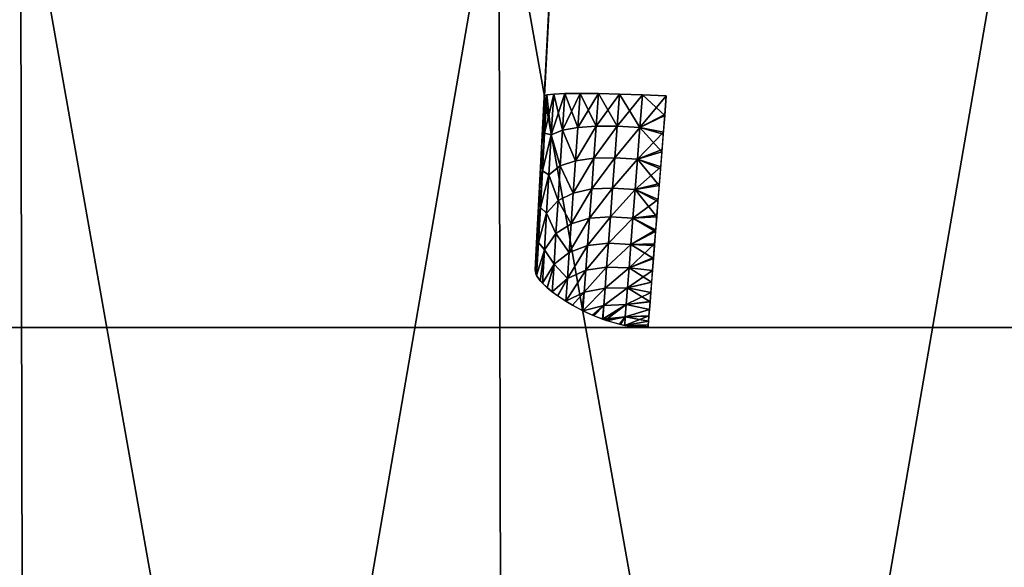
# Model space of a CAD drawing. Header units: millimetres. Extents: x -112 to 112, y -55 to 40.
# Tile 28 of 171: x -29.1 to -25.07, y -32.98 to -30.74. Entities that reach past the tile are written whole.
import ezdxf

# ---------------------------------------------------------------- set-up
doc = ezdxf.new("R2010")
doc.units = ezdxf.units.MM
doc.header["$LTSCALE"] = 52.148148
for name, color, linetype in [('122', 7, 'CONTINUOUS'), ('123', 7, 'CONTINUOUS'), ('127', 7, 'CONTINUOUS'), ('128', 7, 'CONTINUOUS'), ('151', 7, 'CONTINUOUS'), ('152', 7, 'CONTINUOUS'), ('153', 7, 'CONTINUOUS'), ('154', 7, 'CONTINUOUS')]:
    doc.layers.add(name, color=color, linetype=linetype)

msp = doc.modelspace()

# ---------------------------------------------------------------- linework, layer by layer
at = {"layer": '122', "color": 7, "linetype": 'Continuous', "true_color": 0xfdfffa}
for points in [[(-27.0345, -32, -107.6575), (-31.089, -32, -106.5574), (-27.0919, -32, -2.7376), (-27.0345, -32, -107.6575)], [(-27.0919, -32, -2.7376), (-31.089, -32, -106.5574), (-27.1591, -32, -2.5856), (-27.0919, -32, -2.7376)], [(-27.1591, -32, -2.5856), (-31.089, -32, -106.5574), (-27.2038, -32, -2.4416), (-27.1591, -32, -2.5856)], [(-27.2038, -32, -2.4416), (-31.089, -32, -106.5574), (-27.2291, -32, -2.3042), (-27.2038, -32, -2.4416)], [(-27.2291, -32, -2.3042), (-31.089, -32, -106.5574), (-27.2372, -32, -2.1734), (-27.2291, -32, -2.3042)], [(-27.2372, -32, -2.1734), (-31.089, -32, -106.5574), (-27.2372, -32, 2.1734), (-27.2372, -32, -2.1734)], [(-31.089, -32, 106.5574), (-27.0345, -32, 107.6575), (-31.089, -32, -106.5574), (-31.089, -32, 106.5574)], [(-31.089, -32, -106.5574), (-27.0345, -32, 107.6575), (-27.2372, -32, 2.1734), (-31.089, -32, -106.5574)], [(-27.2372, -32, 2.1734), (-27.0345, -32, 107.6575), (-27.226, -32, 2.3277), (-27.2372, -32, 2.1734)], [(-27.226, -32, 2.3277), (-27.0345, -32, 107.6575), (-27.1917, -32, 2.487), (-27.226, -32, 2.3277)], [(-27.1917, -32, 2.487), (-27.0345, -32, 107.6575), (-27.1315, -32, 2.6538), (-27.1917, -32, 2.487)], [(-27.1315, -32, 2.6538), (-27.0345, -32, 107.6575), (-27.0408, -32, 2.8305), (-27.1315, -32, 2.6538)], [(-26.9968, -32, -2.9011), (-27.0345, -32, -107.6575), (-27.0919, -32, -2.7376), (-26.9968, -32, -2.9011)], [(-27.0408, -32, 2.8305), (-27.0345, -32, 107.6575), (-26.9105, -32, 3.0232), (-27.0408, -32, 2.8305)], [(-25.0924, -32, -2.8305), (-27.0345, -32, -107.6575), (-25.2227, -32, -3.0231), (-25.0924, -32, -2.8305)], [(-25.0017, -32, -2.6538), (-27.0345, -32, -107.6575), (-25.0924, -32, -2.8305), (-25.0017, -32, -2.6538)], [(-24.9415, -32, -2.487), (-27.0345, -32, -107.6575), (-25.0017, -32, -2.6538), (-24.9415, -32, -2.487)], [(-24.9071, -32, -2.3277), (-27.0345, -32, -107.6575), (-24.9415, -32, -2.487), (-24.9071, -32, -2.3277)], [(-24.8959, -32, -2.1734), (-27.0345, -32, -107.6575), (-24.9071, -32, -2.3277), (-24.8959, -32, -2.1734)], [(-22.9412, -32, -108.6034), (-27.0345, -32, -107.6575), (-24.8959, -32, -2.1734), (-22.9412, -32, -108.6034)], [(-26.8629, -32, -3.0838), (-27.0345, -32, -107.6575), (-26.9968, -32, -2.9011), (-26.8629, -32, -3.0838)], [(-26.6951, -32, -3.2751), (-27.0345, -32, -107.6575), (-26.8629, -32, -3.0838), (-26.6951, -32, -3.2751)], [(-26.5255, -32, -3.449), (-27.0345, -32, -107.6575), (-26.6951, -32, -3.2751), (-26.5255, -32, -3.449)], [(-25.6076, -32, -3.449), (-27.0345, -32, -107.6575), (-26.5255, -32, -3.449), (-25.6076, -32, -3.449)], [(-25.4061, -32, -3.2407), (-27.0345, -32, -107.6575), (-25.6076, -32, -3.449), (-25.4061, -32, -3.2407)], [(-25.2227, -32, -3.0231), (-27.0345, -32, -107.6575), (-25.4061, -32, -3.2407), (-25.2227, -32, -3.0231)], [(-27.0345, -32, 107.6575), (-22.9412, -32, 108.6034), (-26.9105, -32, 3.0232), (-27.0345, -32, 107.6575)], [(-26.9105, -32, 3.0232), (-22.9412, -32, 108.6034), (-26.727, -32, 3.2408), (-26.9105, -32, 3.0232)], [(-26.727, -32, 3.2408), (-22.9412, -32, 108.6034), (-26.5255, -32, 3.449), (-26.727, -32, 3.2408)], [(-26.5255, -32, 3.449), (-22.9412, -32, 108.6034), (-25.6076, -32, 3.449), (-26.5255, -32, 3.449)], [(-25.6076, -32, 3.449), (-22.9412, -32, 108.6034), (-25.438, -32, 3.2751), (-25.6076, -32, 3.449)], [(-25.438, -32, 3.2751), (-22.9412, -32, 108.6034), (-25.2702, -32, 3.0838), (-25.438, -32, 3.2751)], [(-25.2702, -32, 3.0838), (-22.9412, -32, 108.6034), (-25.1364, -32, 2.9011), (-25.2702, -32, 3.0838)], [(-25.1364, -32, 2.9011), (-22.9412, -32, 108.6034), (-25.0412, -32, 2.7376), (-25.1364, -32, 2.9011)]]:
    msp.add_3dface(points, dxfattribs=at)
at = {"layer": '123', "color": 7, "linetype": 'Continuous', "true_color": 0xfdfffa}
for points in [[(-26.8416, -28.9774, -0.5227), (-26.9876, -31.7631, 2.1734), (-26.8414, -28.9738, -0.4186), (-26.8416, -28.9774, -0.5227)], [(-26.8414, -28.9738, -0.4186), (-26.9876, -31.7631, 2.1734), (-26.8414, -28.9738, 0.4186), (-26.8414, -28.9738, -0.4186)], [(-26.8414, -28.9738, 0.4186), (-26.9876, -31.7631, 2.1734), (-26.8422, -28.9881, 0.6251), (-26.8414, -28.9738, 0.4186)], [(-26.8422, -28.9882, -0.6261), (-26.9876, -31.7631, 2.1734), (-26.8416, -28.9774, -0.5227), (-26.8422, -28.9882, -0.6261)], [(-26.8422, -28.9881, 0.6251), (-26.9876, -31.7631, 2.1734), (-26.9789, -31.598, 2.085), (-26.8422, -28.9881, 0.6251)], [(-26.8444, -29.0309, -0.8285), (-26.9876, -31.7631, 2.1734), (-26.8422, -28.9882, -0.6261), (-26.8444, -29.0309, -0.8285)], [(-26.8444, -29.0306, 0.8273), (-26.8422, -28.9881, 0.6251), (-26.9789, -31.598, 2.085), (-26.8444, -29.0306, 0.8273)], [(-26.8481, -29.1009, -1.0229), (-26.9876, -31.7631, 2.1734), (-26.8444, -29.0309, -0.8285), (-26.8481, -29.1009, -1.0229)], [(-26.848, -29.1004, 1.0218), (-26.8444, -29.0306, 0.8273), (-26.9789, -31.598, 2.085), (-26.848, -29.1004, 1.0218)], [(-26.8531, -29.197, -1.2059), (-26.9876, -31.7631, 2.1734), (-26.8481, -29.1009, -1.0229), (-26.8531, -29.197, -1.2059)], [(-26.9698, -31.4232, 2.0179), (-26.848, -29.1004, 1.0218), (-26.9789, -31.598, 2.085), (-26.9698, -31.4232, 2.0179)], [(-26.8531, -29.1964, 1.2048), (-26.848, -29.1004, 1.0218), (-26.9698, -31.4232, 2.0179), (-26.8531, -29.1964, 1.2048)], [(-26.8594, -29.3174, -1.374), (-26.9876, -31.7631, 2.1734), (-26.8531, -29.197, -1.2059), (-26.8594, -29.3174, -1.374)], [(-26.8594, -29.3166, 1.373), (-26.8531, -29.1964, 1.2048), (-26.9698, -31.4232, 2.0179), (-26.8594, -29.3166, 1.373)], [(-26.8669, -29.4597, -1.5239), (-26.9876, -31.7631, 2.1734), (-26.8594, -29.3174, -1.374), (-26.8669, -29.4597, -1.5239)], [(-26.8668, -29.4588, 1.5231), (-26.8594, -29.3166, 1.373), (-26.9698, -31.4232, 2.0179), (-26.8668, -29.4588, 1.5231)], [(-26.8753, -29.6213, -1.6528), (-26.9876, -31.7631, 2.1734), (-26.8669, -29.4597, -1.5239), (-26.8753, -29.6213, -1.6528)], [(-26.9602, -31.2412, 1.973), (-26.8668, -29.4588, 1.5231), (-26.9698, -31.4232, 2.0179), (-26.9602, -31.2412, 1.973)], [(-26.8753, -29.6203, 1.6521), (-26.8668, -29.4588, 1.5231), (-26.9602, -31.2412, 1.973), (-26.8753, -29.6203, 1.6521)], [(-26.8847, -29.7992, -1.7584), (-26.9876, -31.7631, 2.1734), (-26.8753, -29.6213, -1.6528), (-26.8847, -29.7992, -1.7584)], [(-26.8846, -29.7981, 1.7578), (-26.8753, -29.6203, 1.6521), (-26.9602, -31.2412, 1.973), (-26.8846, -29.7981, 1.7578)], [(-26.8947, -29.9898, -1.8384), (-26.9876, -31.7631, 2.1734), (-26.8847, -29.7992, -1.7584), (-26.8947, -29.9898, -1.8384)], [(-26.9503, -31.0523, 1.951), (-26.8846, -29.7981, 1.7578), (-26.9602, -31.2412, 1.973), (-26.9503, -31.0523, 1.951)], [(-26.8946, -29.9887, 1.838), (-26.8846, -29.7981, 1.7578), (-26.9503, -31.0523, 1.951), (-26.8946, -29.9887, 1.838)], [(-26.9051, -30.1897, -1.8915), (-26.9876, -31.7631, 2.1734), (-26.8947, -29.9898, -1.8384), (-26.9051, -30.1897, -1.8915)], [(-26.9051, -30.1888, 1.8913), (-26.8946, -29.9887, 1.838), (-26.9503, -31.0523, 1.951), (-26.9051, -30.1888, 1.8913)], [(-26.9159, -30.3953, -1.9166), (-26.9876, -31.7631, 2.1734), (-26.9051, -30.1897, -1.8915), (-26.9159, -30.3953, -1.9166)], [(-26.9105, -30.2915, 1.9075), (-26.9051, -30.1888, 1.8913), (-26.9503, -31.0523, 1.951), (-26.9105, -30.2915, 1.9075)], [(-26.9159, -30.3953, 1.9166), (-26.9105, -30.2915, 1.9075), (-26.9503, -31.0523, 1.951), (-26.9159, -30.3953, 1.9166)], [(-26.9503, -31.0523, -1.951), (-26.9876, -31.7631, 2.1734), (-26.9159, -30.3953, -1.9166), (-26.9503, -31.0523, -1.951)], [(-26.9606, -31.2488, -1.9744), (-26.9876, -31.7631, 2.1734), (-26.9503, -31.0523, -1.951), (-26.9606, -31.2488, -1.9744)], [(-26.9701, -31.43, -2.02), (-26.9876, -31.7631, 2.1734), (-26.9606, -31.2488, -1.9744), (-26.9701, -31.43, -2.02)], [(-26.9791, -31.6013, -2.0865), (-26.9876, -31.7631, 2.1734), (-26.9701, -31.43, -2.02), (-26.9791, -31.6013, -2.0865)], [(-26.9876, -31.7631, -2.1734), (-26.9876, -31.7631, 2.1734), (-26.9791, -31.6013, -2.0865), (-26.9876, -31.7631, -2.1734)]]:
    msp.add_3dface(points, dxfattribs=at)
at = {"layer": '127', "color": 7, "linetype": 'Continuous', "true_color": 0xfdfffa}
for points in [[(-26.9494, -31.2041, 2.0618), (-26.9121, -31.0444, 2.1413), (-26.9406, -31.0478, 2.0477), (-26.9494, -31.2041, 2.0618)], [(-26.9221, -31.211, 2.1577), (-26.9121, -31.0444, 2.1413), (-26.9494, -31.2041, 2.0618), (-26.9221, -31.211, 2.1577)], [(-26.9221, -31.211, 2.1577), (-26.8659, -31.0423, 2.2277), (-26.9121, -31.0444, 2.1413), (-26.9221, -31.211, 2.1577)], [(-26.8755, -31.1916, 2.2421), (-26.8659, -31.0423, 2.2277), (-26.9221, -31.211, 2.1577), (-26.8755, -31.1916, 2.2421)], [(-26.8755, -31.1916, 2.2421), (-26.8038, -31.0415, 2.3034), (-26.8659, -31.0423, 2.2277), (-26.8755, -31.1916, 2.2421)], [(-26.8133, -31.1806, 2.317), (-26.8038, -31.0415, 2.3034), (-26.8755, -31.1916, 2.2421), (-26.8133, -31.1806, 2.317)], [(-26.8133, -31.1806, 2.317), (-26.7282, -31.0423, 2.3656), (-26.8038, -31.0415, 2.3034), (-26.8133, -31.1806, 2.317)], [(-26.7378, -31.1755, 2.3791), (-26.7282, -31.0423, 2.3656), (-26.8133, -31.1806, 2.317), (-26.7378, -31.1755, 2.3791)], [(-26.7378, -31.1755, 2.3791), (-26.6419, -31.0443, 2.4119), (-26.7282, -31.0423, 2.3656), (-26.7378, -31.1755, 2.3791)], [(-26.6518, -31.176, 2.426), (-26.6419, -31.0443, 2.4119), (-26.7378, -31.1755, 2.3791), (-26.6518, -31.176, 2.426)], [(-26.6518, -31.176, 2.426), (-26.5483, -31.0478, 2.4405), (-26.6419, -31.0443, 2.4119), (-26.6518, -31.176, 2.426)], [(-26.9602, -31.2412, 1.973), (-26.9494, -31.2041, 2.0618), (-26.9406, -31.0478, 2.0477), (-26.9602, -31.2412, 1.973)], [(-26.9503, -31.0523, 1.951), (-26.9602, -31.2412, 1.973), (-26.9406, -31.0478, 2.0477), (-26.9503, -31.0523, 1.951)], [(-26.5586, -31.1807, 2.4557), (-26.5483, -31.0478, 2.4405), (-26.6518, -31.176, 2.426), (-26.5586, -31.1807, 2.4557)], [(-26.5483, -31.0478, 2.4405), (-26.5586, -31.1807, 2.4557), (-26.451, -31.0523, 2.4503), (-26.5483, -31.0478, 2.4405)], [(-26.451, -31.0523, 2.4503), (-26.5586, -31.1807, 2.4557), (-26.4569, -31.1278, 2.4572), (-26.451, -31.0523, 2.4503)], [(-26.4569, -31.1278, 2.4572), (-26.5586, -31.1807, 2.4557), (-26.4626, -31.2002, 2.4692), (-26.4569, -31.1278, 2.4572)], [(-26.9602, -31.2412, 1.973), (-26.958, -31.3581, 2.0934), (-26.9494, -31.2041, 2.0618), (-26.9602, -31.2412, 1.973)], [(-26.958, -31.3581, 2.0934), (-26.9221, -31.211, 2.1577), (-26.9494, -31.2041, 2.0618), (-26.958, -31.3581, 2.0934)], [(-26.8849, -31.3384, 2.2747), (-26.8755, -31.1916, 2.2421), (-26.9221, -31.211, 2.1577), (-26.8849, -31.3384, 2.2747)], [(-26.8849, -31.3384, 2.2747), (-26.8227, -31.3172, 2.3474), (-26.8755, -31.1916, 2.2421), (-26.8849, -31.3384, 2.2747)], [(-26.8227, -31.3172, 2.3474), (-26.8133, -31.1806, 2.317), (-26.8755, -31.1916, 2.2421), (-26.8227, -31.3172, 2.3474)], [(-26.8227, -31.3172, 2.3474), (-26.7378, -31.1755, 2.3791), (-26.8133, -31.1806, 2.317), (-26.8227, -31.3172, 2.3474)], [(-26.7473, -31.3063, 2.409), (-26.7378, -31.1755, 2.3791), (-26.8227, -31.3172, 2.3474), (-26.7473, -31.3063, 2.409)], [(-26.7473, -31.3063, 2.409), (-26.6518, -31.176, 2.426), (-26.7378, -31.1755, 2.3791), (-26.7473, -31.3063, 2.409)], [(-26.6616, -31.3049, 2.4567), (-26.6518, -31.176, 2.426), (-26.7473, -31.3063, 2.409), (-26.6616, -31.3049, 2.4567)], [(-26.6616, -31.3049, 2.4567), (-26.5586, -31.1807, 2.4557), (-26.6518, -31.176, 2.426), (-26.6616, -31.3049, 2.4567)], [(-26.5687, -31.3106, 2.4883), (-26.5586, -31.1807, 2.4557), (-26.6616, -31.3049, 2.4567), (-26.5687, -31.3106, 2.4883)], [(-26.5586, -31.1807, 2.4557), (-26.5687, -31.3106, 2.4883), (-26.4626, -31.2002, 2.4692), (-26.5586, -31.1807, 2.4557)], [(-26.4626, -31.2002, 2.4692), (-26.5687, -31.3106, 2.4883), (-26.4683, -31.2718, 2.4866), (-26.4626, -31.2002, 2.4692)], [(-26.9602, -31.2412, 1.973), (-26.9698, -31.4232, 2.0179), (-26.958, -31.3581, 2.0934), (-26.9602, -31.2412, 1.973)], [(-26.9319, -31.3745, 2.1953), (-26.9221, -31.211, 2.1577), (-26.958, -31.3581, 2.0934), (-26.9319, -31.3745, 2.1953)], [(-26.9319, -31.3745, 2.1953), (-26.8849, -31.3384, 2.2747), (-26.9221, -31.211, 2.1577), (-26.9319, -31.3745, 2.1953)], [(-26.4683, -31.2718, 2.4866), (-26.5687, -31.3106, 2.4883), (-26.4738, -31.3419, 2.5092), (-26.4683, -31.2718, 2.4866)], [(-26.8317, -31.4494, 2.3944), (-26.8227, -31.3172, 2.3474), (-26.8849, -31.3384, 2.2747), (-26.8317, -31.4494, 2.3944)], [(-26.8317, -31.4494, 2.3944), (-26.7473, -31.3063, 2.409), (-26.8227, -31.3172, 2.3474), (-26.8317, -31.4494, 2.3944)], [(-26.7564, -31.4326, 2.4549), (-26.7473, -31.3063, 2.409), (-26.8317, -31.4494, 2.3944), (-26.7564, -31.4326, 2.4549)], [(-26.7564, -31.4326, 2.4549), (-26.6616, -31.3049, 2.4567), (-26.7473, -31.3063, 2.409), (-26.7564, -31.4326, 2.4549)], [(-26.6709, -31.429, 2.5038), (-26.6616, -31.3049, 2.4567), (-26.7564, -31.4326, 2.4549), (-26.6709, -31.429, 2.5038)], [(-26.6709, -31.429, 2.5038), (-26.5687, -31.3106, 2.4883), (-26.6616, -31.3049, 2.4567), (-26.6709, -31.429, 2.5038)], [(-26.5784, -31.4351, 2.538), (-26.5687, -31.3106, 2.4883), (-26.6709, -31.429, 2.5038), (-26.5784, -31.4351, 2.538)], [(-26.5687, -31.3106, 2.4883), (-26.5784, -31.4351, 2.538), (-26.4738, -31.3419, 2.5092), (-26.5687, -31.3106, 2.4883)], [(-26.9698, -31.4232, 2.0179), (-26.9663, -31.5079, 2.1421), (-26.958, -31.3581, 2.0934), (-26.9698, -31.4232, 2.0179)], [(-26.9663, -31.5079, 2.1421), (-26.9319, -31.3745, 2.1953), (-26.958, -31.3581, 2.0934), (-26.9663, -31.5079, 2.1421)], [(-26.894, -31.4803, 2.3253), (-26.8849, -31.3384, 2.2747), (-26.9319, -31.3745, 2.1953), (-26.894, -31.4803, 2.3253)], [(-26.894, -31.4803, 2.3253), (-26.8317, -31.4494, 2.3944), (-26.8849, -31.3384, 2.2747), (-26.894, -31.4803, 2.3253)], [(-26.4738, -31.3419, 2.5092), (-26.5784, -31.4351, 2.538), (-26.4791, -31.41, 2.5369), (-26.4738, -31.3419, 2.5092)], [(-26.9413, -31.5322, 2.2537), (-26.9319, -31.3745, 2.1953), (-26.9663, -31.5079, 2.1421), (-26.9413, -31.5322, 2.2537)], [(-26.9413, -31.5322, 2.2537), (-26.894, -31.4803, 2.3253), (-26.9319, -31.3745, 2.1953), (-26.9413, -31.5322, 2.2537)], [(-26.9698, -31.4232, 2.0179), (-26.9789, -31.598, 2.085), (-26.9663, -31.5079, 2.1421), (-26.9698, -31.4232, 2.0179)], [(-26.8402, -31.575, 2.4574), (-26.7564, -31.4326, 2.4549), (-26.8317, -31.4494, 2.3944), (-26.8402, -31.575, 2.4574)], [(-26.765, -31.5525, 2.5162), (-26.7564, -31.4326, 2.4549), (-26.8402, -31.575, 2.4574), (-26.765, -31.5525, 2.5162)], [(-26.765, -31.5525, 2.5162), (-26.6709, -31.429, 2.5038), (-26.7564, -31.4326, 2.4549), (-26.765, -31.5525, 2.5162)], [(-26.6797, -31.5462, 2.5663), (-26.6709, -31.429, 2.5038), (-26.765, -31.5525, 2.5162), (-26.6797, -31.5462, 2.5663)], [(-26.6797, -31.5462, 2.5663), (-26.5784, -31.4351, 2.538), (-26.6709, -31.429, 2.5038), (-26.6797, -31.5462, 2.5663)], [(-26.5875, -31.552, 2.6037), (-26.5784, -31.4351, 2.538), (-26.6797, -31.5462, 2.5663), (-26.5875, -31.552, 2.6037)], [(-26.5784, -31.4351, 2.538), (-26.5875, -31.552, 2.6037), (-26.4843, -31.4761, 2.5695), (-26.5784, -31.4351, 2.538)], [(-26.4791, -31.41, 2.5369), (-26.5784, -31.4351, 2.538), (-26.4843, -31.4761, 2.5695), (-26.4791, -31.41, 2.5369)], [(-26.9026, -31.6152, 2.3932), (-26.894, -31.4803, 2.3253), (-26.9413, -31.5322, 2.2537), (-26.9026, -31.6152, 2.3932)], [(-26.9026, -31.6152, 2.3932), (-26.8402, -31.575, 2.4574), (-26.894, -31.4803, 2.3253), (-26.9026, -31.6152, 2.3932)], [(-26.8402, -31.575, 2.4574), (-26.8317, -31.4494, 2.3944), (-26.894, -31.4803, 2.3253), (-26.8402, -31.575, 2.4574)], [(-26.4843, -31.4761, 2.5695), (-26.5875, -31.552, 2.6037), (-26.4893, -31.5395, 2.6069), (-26.4843, -31.4761, 2.5695)], [(-26.9789, -31.598, 2.085), (-26.9743, -31.6516, 2.2076), (-26.9663, -31.5079, 2.1421), (-26.9789, -31.598, 2.085)], [(-26.9743, -31.6516, 2.2076), (-26.9413, -31.5322, 2.2537), (-26.9663, -31.5079, 2.1421), (-26.9743, -31.6516, 2.2076)], [(-26.9502, -31.6814, 2.3321), (-26.9413, -31.5322, 2.2537), (-26.9743, -31.6516, 2.2076), (-26.9502, -31.6814, 2.3321)], [(-26.9502, -31.6814, 2.3321), (-26.9026, -31.6152, 2.3932), (-26.9413, -31.5322, 2.2537), (-26.9502, -31.6814, 2.3321)], [(-26.8482, -31.6923, 2.5354), (-26.765, -31.5525, 2.5162), (-26.8402, -31.575, 2.4574), (-26.8482, -31.6923, 2.5354)], [(-26.773, -31.664, 2.592), (-26.765, -31.5525, 2.5162), (-26.8482, -31.6923, 2.5354), (-26.773, -31.664, 2.592)], [(-26.773, -31.664, 2.592), (-26.6797, -31.5462, 2.5663), (-26.765, -31.5525, 2.5162), (-26.773, -31.664, 2.592)], [(-26.6879, -31.6546, 2.6434), (-26.6797, -31.5462, 2.5663), (-26.773, -31.664, 2.592), (-26.6879, -31.6546, 2.6434)], [(-26.6879, -31.6546, 2.6434), (-26.5875, -31.552, 2.6037), (-26.6797, -31.5462, 2.5663), (-26.6879, -31.6546, 2.6434)], [(-26.5958, -31.6593, 2.6844), (-26.5875, -31.552, 2.6037), (-26.6879, -31.6546, 2.6434), (-26.5958, -31.6593, 2.6844)], [(-26.5875, -31.552, 2.6037), (-26.5958, -31.6593, 2.6844), (-26.4941, -31.5998, 2.6488), (-26.5875, -31.552, 2.6037)], [(-26.4893, -31.5395, 2.6069), (-26.5875, -31.552, 2.6037), (-26.4941, -31.5998, 2.6488), (-26.4893, -31.5395, 2.6069)], [(-26.9789, -31.598, 2.085), (-26.9876, -31.7631, 2.1734), (-26.9743, -31.6516, 2.2076), (-26.9789, -31.598, 2.085)], [(-26.8482, -31.6923, 2.5354), (-26.8402, -31.575, 2.4574), (-26.9026, -31.6152, 2.3932), (-26.8482, -31.6923, 2.5354)], [(-26.4941, -31.5998, 2.6488), (-26.5958, -31.6593, 2.6844), (-26.4986, -31.6578, 2.6958), (-26.4941, -31.5998, 2.6488)], [(-26.9106, -31.741, 2.4773), (-26.9026, -31.6152, 2.3932), (-26.9502, -31.6814, 2.3321), (-26.9106, -31.741, 2.4773)], [(-26.9106, -31.741, 2.4773), (-26.8482, -31.6923, 2.5354), (-26.9026, -31.6152, 2.3932), (-26.9106, -31.741, 2.4773)], [(-26.9743, -31.6516, 2.2076), (-26.9876, -31.7631, 2.1734), (-26.983, -31.7843, 2.277), (-26.9743, -31.6516, 2.2076)], [(-26.9818, -31.7867, 2.2885), (-26.9743, -31.6516, 2.2076), (-26.983, -31.7843, 2.277), (-26.9818, -31.7867, 2.2885)], [(-26.9818, -31.7867, 2.2885), (-26.9502, -31.6814, 2.3321), (-26.9743, -31.6516, 2.2076), (-26.9818, -31.7867, 2.2885)], [(-26.9668, -31.8088, 2.3875), (-26.9502, -31.6814, 2.3321), (-26.9818, -31.7867, 2.2885), (-26.9668, -31.8088, 2.3875)], [(-26.9583, -31.8182, 2.428), (-26.9502, -31.6814, 2.3321), (-26.9668, -31.8088, 2.3875), (-26.9583, -31.8182, 2.428)], [(-26.9583, -31.8182, 2.428), (-26.9106, -31.741, 2.4773), (-26.9502, -31.6814, 2.3321), (-26.9583, -31.8182, 2.428)], [(-26.7803, -31.7654, 2.6812), (-26.773, -31.664, 2.592), (-26.8554, -31.7992, 2.6273), (-26.7803, -31.7654, 2.6812)], [(-26.8554, -31.7992, 2.6273), (-26.773, -31.664, 2.592), (-26.8482, -31.6923, 2.5354), (-26.8554, -31.7992, 2.6273)], [(-26.6952, -31.7524, 2.7339), (-26.6879, -31.6546, 2.6434), (-26.7803, -31.7654, 2.6812), (-26.6952, -31.7524, 2.7339)], [(-26.7803, -31.7654, 2.6812), (-26.6879, -31.6546, 2.6434), (-26.773, -31.664, 2.592), (-26.7803, -31.7654, 2.6812)], [(-26.6952, -31.7524, 2.7339), (-26.5958, -31.6593, 2.6844), (-26.6879, -31.6546, 2.6434), (-26.6952, -31.7524, 2.7339)], [(-26.6032, -31.755, 2.7787), (-26.5958, -31.6593, 2.6844), (-26.6952, -31.7524, 2.7339), (-26.6032, -31.755, 2.7787)], [(-26.4986, -31.6578, 2.6958), (-26.6032, -31.755, 2.7787), (-26.503, -31.7135, 2.7483), (-26.4986, -31.6578, 2.6958)], [(-26.5958, -31.6593, 2.6844), (-26.6032, -31.755, 2.7787), (-26.4986, -31.6578, 2.6958), (-26.5958, -31.6593, 2.6844)], [(-26.8554, -31.7992, 2.6273), (-26.8482, -31.6923, 2.5354), (-26.9106, -31.741, 2.4773), (-26.8554, -31.7992, 2.6273)], [(-26.503, -31.7135, 2.7483), (-26.6032, -31.755, 2.7787), (-26.5071, -31.7657, 2.8058), (-26.503, -31.7135, 2.7483)], [(-26.9382, -31.8372, 2.5073), (-26.9106, -31.741, 2.4773), (-26.9583, -31.8182, 2.428), (-26.9382, -31.8372, 2.5073)], [(-26.9179, -31.8537, 2.5745), (-26.9106, -31.741, 2.4773), (-26.9382, -31.8372, 2.5073), (-26.9179, -31.8537, 2.5745)], [(-26.9179, -31.8537, 2.5745), (-26.8554, -31.7992, 2.6273), (-26.9106, -31.741, 2.4773), (-26.9179, -31.8537, 2.5745)], [(-26.7867, -31.855, 2.7824), (-26.7803, -31.7654, 2.6812), (-26.862, -31.8922, 2.7288), (-26.7867, -31.855, 2.7824)], [(-26.862, -31.8922, 2.7288), (-26.7803, -31.7654, 2.6812), (-26.8554, -31.7992, 2.6273), (-26.862, -31.8922, 2.7288)], [(-26.7016, -31.8379, 2.8363), (-26.6952, -31.7524, 2.7339), (-26.7867, -31.855, 2.7824), (-26.7016, -31.8379, 2.8363)], [(-26.7867, -31.855, 2.7824), (-26.6952, -31.7524, 2.7339), (-26.7803, -31.7654, 2.6812), (-26.7867, -31.855, 2.7824)], [(-26.7016, -31.8379, 2.8363), (-26.6032, -31.755, 2.7787), (-26.6952, -31.7524, 2.7339), (-26.7016, -31.8379, 2.8363)], [(-26.6096, -31.8373, 2.8849), (-26.6032, -31.755, 2.7787), (-26.7016, -31.8379, 2.8363), (-26.6096, -31.8373, 2.8849)], [(-26.6032, -31.755, 2.7787), (-26.6096, -31.8373, 2.8849), (-26.5071, -31.7657, 2.8058), (-26.6032, -31.755, 2.7787)], [(-26.5071, -31.7657, 2.8058), (-26.6096, -31.8373, 2.8849), (-26.5108, -31.8133, 2.8671), (-26.5071, -31.7657, 2.8058)], [(-26.8953, -31.8703, 2.6408), (-26.8554, -31.7992, 2.6273), (-26.9179, -31.8537, 2.5745), (-26.8953, -31.8703, 2.6408)], [(-26.862, -31.8922, 2.7288), (-26.8554, -31.7992, 2.6273), (-26.8953, -31.8703, 2.6408), (-26.862, -31.8922, 2.7288)], [(-26.7922, -31.9312, 2.8937), (-26.7016, -31.8379, 2.8363), (-26.7867, -31.855, 2.7824), (-26.7922, -31.9312, 2.8937)], [(-26.707, -31.9095, 2.9488), (-26.7016, -31.8379, 2.8363), (-26.7922, -31.9312, 2.8937), (-26.707, -31.9095, 2.9488)], [(-26.707, -31.9095, 2.9488), (-26.6096, -31.8373, 2.8849), (-26.7016, -31.8379, 2.8363), (-26.707, -31.9095, 2.9488)], [(-26.6148, -31.9049, 3.0012), (-26.6096, -31.8373, 2.8849), (-26.707, -31.9095, 2.9488), (-26.6148, -31.9049, 3.0012)], [(-26.6096, -31.8373, 2.8849), (-26.6148, -31.9049, 3.0012), (-26.5142, -31.856, 2.932), (-26.6096, -31.8373, 2.8849)], [(-26.5108, -31.8133, 2.8671), (-26.6096, -31.8373, 2.8849), (-26.5142, -31.856, 2.932), (-26.5108, -31.8133, 2.8671)], [(-26.8352, -31.9082, 2.7945), (-26.7867, -31.855, 2.7824), (-26.862, -31.8922, 2.7288), (-26.8352, -31.9082, 2.7945)], [(-26.7972, -31.9286, 2.8824), (-26.7867, -31.855, 2.7824), (-26.8352, -31.9082, 2.7945), (-26.7972, -31.9286, 2.8824)], [(-26.7922, -31.9312, 2.8937), (-26.7867, -31.855, 2.7824), (-26.7972, -31.9286, 2.8824), (-26.7922, -31.9312, 2.8937)], [(-26.5142, -31.856, 2.932), (-26.6148, -31.9049, 3.0012), (-26.5171, -31.8935, 3), (-26.5142, -31.856, 2.932)], [(-26.7525, -31.9496, 2.981), (-26.707, -31.9095, 2.9488), (-26.7922, -31.9312, 2.8937), (-26.7525, -31.9496, 2.981)], [(-26.7115, -31.9659, 3.0687), (-26.707, -31.9095, 2.9488), (-26.7525, -31.9496, 2.981), (-26.7115, -31.9659, 3.0687)], [(-26.7115, -31.9659, 3.0687), (-26.6148, -31.9049, 3.0012), (-26.707, -31.9095, 2.9488), (-26.7115, -31.9659, 3.0687)], [(-26.6999, -31.9699, 3.093), (-26.6148, -31.9049, 3.0012), (-26.7115, -31.9659, 3.0687), (-26.6999, -31.9699, 3.093)], [(-26.6188, -31.9564, 3.1256), (-26.6148, -31.9049, 3.0012), (-26.6999, -31.9699, 3.093), (-26.6188, -31.9564, 3.1256)], [(-26.6148, -31.9049, 3.0012), (-26.6188, -31.9564, 3.1256), (-26.5197, -31.9256, 3.0706), (-26.6148, -31.9049, 3.0012)], [(-26.5197, -31.9256, 3.0706), (-26.6188, -31.9564, 3.1256), (-26.5218, -31.9522, 3.1435), (-26.5197, -31.9256, 3.0706)], [(-26.5171, -31.8935, 3), (-26.6148, -31.9049, 3.0012), (-26.5197, -31.9256, 3.0706), (-26.5171, -31.8935, 3)], [(-26.642, -31.9864, 3.213), (-26.6188, -31.9564, 3.1256), (-26.6999, -31.9699, 3.093), (-26.642, -31.9864, 3.213)], [(-26.6212, -31.9909, 3.2558), (-26.6188, -31.9564, 3.1256), (-26.642, -31.9864, 3.213), (-26.6212, -31.9909, 3.2558)], [(-26.5218, -31.9522, 3.1435), (-26.6212, -31.9909, 3.2558), (-26.5234, -31.973, 3.2182), (-26.5218, -31.9522, 3.1435)], [(-26.6188, -31.9564, 3.1256), (-26.6212, -31.9909, 3.2558), (-26.5218, -31.9522, 3.1435), (-26.6188, -31.9564, 3.1256)], [(-26.5234, -31.973, 3.2182), (-26.6212, -31.9909, 3.2558), (-26.5246, -31.988, 3.2944), (-26.5234, -31.973, 3.2182)], [(-26.6212, -31.9909, 3.2558), (-26.5827, -31.9967, 3.3338), (-26.5246, -31.988, 3.2944), (-26.6212, -31.9909, 3.2558)], [(-26.5246, -31.988, 3.2944), (-26.5827, -31.9967, 3.3338), (-26.5253, -31.997, 3.3714), (-26.5246, -31.988, 3.2944)], [(-26.5827, -31.9967, 3.3338), (-26.5255, -32, 3.449), (-26.5253, -31.997, 3.3714), (-26.5827, -31.9967, 3.3338)]]:
    msp.add_3dface(points, dxfattribs=at)
at = {"layer": '128', "color": 7, "linetype": 'Continuous', "true_color": 0xfdfffa}
for points in [[(-26.9221, -31.211, -2.1577), (-26.9406, -31.0478, -2.0477), (-26.9121, -31.0444, -2.1413), (-26.9221, -31.211, -2.1577)], [(-26.9221, -31.211, -2.1577), (-26.9121, -31.0444, -2.1413), (-26.8755, -31.1916, -2.2421), (-26.9221, -31.211, -2.1577)], [(-26.8755, -31.1916, -2.2421), (-26.9121, -31.0444, -2.1413), (-26.8659, -31.0423, -2.2277), (-26.8755, -31.1916, -2.2421)], [(-26.8755, -31.1916, -2.2421), (-26.8659, -31.0423, -2.2277), (-26.8133, -31.1806, -2.317), (-26.8755, -31.1916, -2.2421)], [(-26.8133, -31.1806, -2.317), (-26.8659, -31.0423, -2.2277), (-26.8038, -31.0415, -2.3034), (-26.8133, -31.1806, -2.317)], [(-26.8133, -31.1806, -2.317), (-26.8038, -31.0415, -2.3034), (-26.7378, -31.1755, -2.3791), (-26.8133, -31.1806, -2.317)], [(-26.7378, -31.1755, -2.3791), (-26.8038, -31.0415, -2.3034), (-26.7282, -31.0423, -2.3656), (-26.7378, -31.1755, -2.3791)], [(-26.7378, -31.1755, -2.3791), (-26.7282, -31.0423, -2.3656), (-26.6518, -31.176, -2.426), (-26.7378, -31.1755, -2.3791)], [(-26.6518, -31.176, -2.426), (-26.7282, -31.0423, -2.3656), (-26.6419, -31.0443, -2.4119), (-26.6518, -31.176, -2.426)], [(-26.6518, -31.176, -2.426), (-26.6419, -31.0443, -2.4119), (-26.5586, -31.1807, -2.4557), (-26.6518, -31.176, -2.426)], [(-26.5586, -31.1807, -2.4557), (-26.6419, -31.0443, -2.4119), (-26.5483, -31.0478, -2.4405), (-26.5586, -31.1807, -2.4557)], [(-26.9606, -31.2488, -1.9744), (-26.9503, -31.0523, -1.951), (-26.9494, -31.2041, -2.0618), (-26.9606, -31.2488, -1.9744)], [(-26.9494, -31.2041, -2.0618), (-26.9503, -31.0523, -1.951), (-26.9406, -31.0478, -2.0477), (-26.9494, -31.2041, -2.0618)], [(-26.9494, -31.2041, -2.0618), (-26.9406, -31.0478, -2.0477), (-26.9221, -31.211, -2.1577), (-26.9494, -31.2041, -2.0618)], [(-26.5586, -31.1807, -2.4557), (-26.5483, -31.0478, -2.4405), (-26.4573, -31.1317, -2.4577), (-26.5586, -31.1807, -2.4557)], [(-26.4573, -31.1317, -2.4577), (-26.5483, -31.0478, -2.4405), (-26.451, -31.0523, -2.4503), (-26.4573, -31.1317, -2.4577)], [(-26.4633, -31.2083, -2.4709), (-26.5586, -31.1807, -2.4557), (-26.4573, -31.1317, -2.4577), (-26.4633, -31.2083, -2.4709)], [(-26.958, -31.3581, -2.0934), (-26.9606, -31.2488, -1.9744), (-26.9494, -31.2041, -2.0618), (-26.958, -31.3581, -2.0934)], [(-26.958, -31.3581, -2.0934), (-26.9494, -31.2041, -2.0618), (-26.9221, -31.211, -2.1577), (-26.958, -31.3581, -2.0934)], [(-26.8849, -31.3384, -2.2747), (-26.9221, -31.211, -2.1577), (-26.8755, -31.1916, -2.2421), (-26.8849, -31.3384, -2.2747)], [(-26.8849, -31.3384, -2.2747), (-26.8755, -31.1916, -2.2421), (-26.8227, -31.3173, -2.3474), (-26.8849, -31.3384, -2.2747)], [(-26.8227, -31.3173, -2.3474), (-26.8755, -31.1916, -2.2421), (-26.8133, -31.1806, -2.317), (-26.8227, -31.3173, -2.3474)], [(-26.8227, -31.3173, -2.3474), (-26.8133, -31.1806, -2.317), (-26.7378, -31.1755, -2.3791), (-26.8227, -31.3173, -2.3474)], [(-26.7473, -31.3063, -2.409), (-26.8227, -31.3173, -2.3474), (-26.7378, -31.1755, -2.3791), (-26.7473, -31.3063, -2.409)], [(-26.7473, -31.3063, -2.409), (-26.7378, -31.1755, -2.3791), (-26.6518, -31.176, -2.426), (-26.7473, -31.3063, -2.409)], [(-26.6616, -31.3049, -2.4568), (-26.7473, -31.3063, -2.409), (-26.6518, -31.176, -2.426), (-26.6616, -31.3049, -2.4568)], [(-26.6616, -31.3049, -2.4568), (-26.6518, -31.176, -2.426), (-26.5586, -31.1807, -2.4557), (-26.6616, -31.3049, -2.4568)], [(-26.5687, -31.3106, -2.4883), (-26.6616, -31.3049, -2.4568), (-26.5586, -31.1807, -2.4557), (-26.5687, -31.3106, -2.4883)], [(-26.5687, -31.3106, -2.4883), (-26.5586, -31.1807, -2.4557), (-26.469, -31.2806, -2.4891), (-26.5687, -31.3106, -2.4883)], [(-26.469, -31.2806, -2.4891), (-26.5586, -31.1807, -2.4557), (-26.4633, -31.2083, -2.4709), (-26.469, -31.2806, -2.4891)], [(-26.9319, -31.3745, -2.1953), (-26.958, -31.3581, -2.0934), (-26.9221, -31.211, -2.1577), (-26.9319, -31.3745, -2.1953)], [(-26.9319, -31.3745, -2.1953), (-26.9221, -31.211, -2.1577), (-26.8849, -31.3384, -2.2747), (-26.9319, -31.3745, -2.1953)], [(-26.9701, -31.43, -2.02), (-26.9606, -31.2488, -1.9744), (-26.958, -31.3581, -2.0934), (-26.9701, -31.43, -2.02)], [(-26.4744, -31.3503, -2.5123), (-26.5687, -31.3106, -2.4883), (-26.469, -31.2806, -2.4891), (-26.4744, -31.3503, -2.5123)], [(-26.8317, -31.4494, -2.3945), (-26.8849, -31.3384, -2.2747), (-26.8227, -31.3173, -2.3474), (-26.8317, -31.4494, -2.3945)], [(-26.8317, -31.4494, -2.3945), (-26.8227, -31.3173, -2.3474), (-26.7473, -31.3063, -2.409), (-26.8317, -31.4494, -2.3945)], [(-26.7564, -31.4326, -2.4548), (-26.8317, -31.4494, -2.3945), (-26.7473, -31.3063, -2.409), (-26.7564, -31.4326, -2.4548)], [(-26.6709, -31.4291, -2.5038), (-26.7564, -31.4326, -2.4548), (-26.6616, -31.3049, -2.4568), (-26.6709, -31.4291, -2.5038)], [(-26.7564, -31.4326, -2.4548), (-26.7473, -31.3063, -2.409), (-26.6616, -31.3049, -2.4568), (-26.7564, -31.4326, -2.4548)], [(-26.6709, -31.4291, -2.5038), (-26.6616, -31.3049, -2.4568), (-26.5687, -31.3106, -2.4883), (-26.6709, -31.4291, -2.5038)], [(-26.5784, -31.4351, -2.5379), (-26.6709, -31.4291, -2.5038), (-26.5687, -31.3106, -2.4883), (-26.5784, -31.4351, -2.5379)], [(-26.5784, -31.4351, -2.5379), (-26.5687, -31.3106, -2.4883), (-26.4798, -31.4182, -2.5406), (-26.5784, -31.4351, -2.5379)], [(-26.4798, -31.4182, -2.5406), (-26.5687, -31.3106, -2.4883), (-26.4744, -31.3503, -2.5123), (-26.4798, -31.4182, -2.5406)], [(-26.9663, -31.508, -2.1422), (-26.9701, -31.43, -2.02), (-26.958, -31.3581, -2.0934), (-26.9663, -31.508, -2.1422)], [(-26.9663, -31.508, -2.1422), (-26.958, -31.3581, -2.0934), (-26.9319, -31.3745, -2.1953), (-26.9663, -31.508, -2.1422)], [(-26.894, -31.4803, -2.3253), (-26.9319, -31.3745, -2.1953), (-26.8849, -31.3384, -2.2747), (-26.894, -31.4803, -2.3253)], [(-26.894, -31.4803, -2.3253), (-26.8849, -31.3384, -2.2747), (-26.8317, -31.4494, -2.3945), (-26.894, -31.4803, -2.3253)], [(-26.9413, -31.5322, -2.2538), (-26.9663, -31.508, -2.1422), (-26.9319, -31.3745, -2.1953), (-26.9413, -31.5322, -2.2538)], [(-26.9413, -31.5322, -2.2538), (-26.9319, -31.3745, -2.1953), (-26.894, -31.4803, -2.3253), (-26.9413, -31.5322, -2.2538)], [(-26.9791, -31.6013, -2.0865), (-26.9701, -31.43, -2.02), (-26.9663, -31.508, -2.1422), (-26.9791, -31.6013, -2.0865)], [(-26.8402, -31.5751, -2.4574), (-26.8317, -31.4494, -2.3945), (-26.7564, -31.4326, -2.4548), (-26.8402, -31.5751, -2.4574)], [(-26.765, -31.5525, -2.5161), (-26.8402, -31.5751, -2.4574), (-26.7564, -31.4326, -2.4548), (-26.765, -31.5525, -2.5161)], [(-26.765, -31.5525, -2.5161), (-26.7564, -31.4326, -2.4548), (-26.6709, -31.4291, -2.5038), (-26.765, -31.5525, -2.5161)], [(-26.6798, -31.5463, -2.5664), (-26.765, -31.5525, -2.5161), (-26.6709, -31.4291, -2.5038), (-26.6798, -31.5463, -2.5664)], [(-26.6798, -31.5463, -2.5664), (-26.6709, -31.4291, -2.5038), (-26.5784, -31.4351, -2.5379), (-26.6798, -31.5463, -2.5664)], [(-26.5874, -31.552, -2.6037), (-26.6798, -31.5463, -2.5664), (-26.5784, -31.4351, -2.5379), (-26.5874, -31.552, -2.6037)], [(-26.5874, -31.552, -2.6037), (-26.5784, -31.4351, -2.5379), (-26.4899, -31.5467, -2.6116), (-26.5874, -31.552, -2.6037)], [(-26.4849, -31.4838, -2.5738), (-26.5784, -31.4351, -2.5379), (-26.4798, -31.4182, -2.5406), (-26.4849, -31.4838, -2.5738)], [(-26.4899, -31.5467, -2.6116), (-26.5784, -31.4351, -2.5379), (-26.4849, -31.4838, -2.5738), (-26.4899, -31.5467, -2.6116)], [(-26.9026, -31.6152, -2.3932), (-26.9413, -31.5322, -2.2538), (-26.894, -31.4803, -2.3253), (-26.9026, -31.6152, -2.3932)], [(-26.9026, -31.6152, -2.3932), (-26.894, -31.4803, -2.3253), (-26.8402, -31.5751, -2.4574), (-26.9026, -31.6152, -2.3932)], [(-26.8402, -31.5751, -2.4574), (-26.894, -31.4803, -2.3253), (-26.8317, -31.4494, -2.3945), (-26.8402, -31.5751, -2.4574)], [(-26.9743, -31.6517, -2.2076), (-26.9791, -31.6013, -2.0865), (-26.9663, -31.508, -2.1422), (-26.9743, -31.6517, -2.2076)], [(-26.9743, -31.6517, -2.2076), (-26.9663, -31.508, -2.1422), (-26.9413, -31.5322, -2.2538), (-26.9743, -31.6517, -2.2076)], [(-26.9502, -31.6815, -2.3322), (-26.9743, -31.6517, -2.2076), (-26.9413, -31.5322, -2.2538), (-26.9502, -31.6815, -2.3322)], [(-26.9502, -31.6815, -2.3322), (-26.9413, -31.5322, -2.2538), (-26.9026, -31.6152, -2.3932), (-26.9502, -31.6815, -2.3322)], [(-26.8482, -31.6923, -2.5354), (-26.8402, -31.5751, -2.4574), (-26.765, -31.5525, -2.5161), (-26.8482, -31.6923, -2.5354)], [(-26.773, -31.6639, -2.5919), (-26.8482, -31.6923, -2.5354), (-26.765, -31.5525, -2.5161), (-26.773, -31.6639, -2.5919)], [(-26.773, -31.6639, -2.5919), (-26.765, -31.5525, -2.5161), (-26.6798, -31.5463, -2.5664), (-26.773, -31.6639, -2.5919)], [(-26.6879, -31.6547, -2.6435), (-26.773, -31.6639, -2.5919), (-26.6798, -31.5463, -2.5664), (-26.6879, -31.6547, -2.6435)], [(-26.6879, -31.6547, -2.6435), (-26.6798, -31.5463, -2.5664), (-26.5874, -31.552, -2.6037), (-26.6879, -31.6547, -2.6435)], [(-26.5958, -31.6593, -2.6844), (-26.6879, -31.6547, -2.6435), (-26.5874, -31.552, -2.6037), (-26.5958, -31.6593, -2.6844)], [(-26.5958, -31.6593, -2.6844), (-26.5874, -31.552, -2.6037), (-26.4946, -31.6067, -2.6541), (-26.5958, -31.6593, -2.6844)], [(-26.4946, -31.6067, -2.6541), (-26.5874, -31.552, -2.6037), (-26.4899, -31.5467, -2.6116), (-26.4946, -31.6067, -2.6541)], [(-26.9876, -31.7631, -2.1734), (-26.9791, -31.6013, -2.0865), (-26.9743, -31.6517, -2.2076), (-26.9876, -31.7631, -2.1734)], [(-26.8482, -31.6923, -2.5354), (-26.9026, -31.6152, -2.3932), (-26.8402, -31.5751, -2.4574), (-26.8482, -31.6923, -2.5354)], [(-26.4991, -31.6634, -2.7007), (-26.5958, -31.6593, -2.6844), (-26.4946, -31.6067, -2.6541), (-26.4991, -31.6634, -2.7007)], [(-26.9106, -31.741, -2.4773), (-26.9502, -31.6815, -2.3322), (-26.9026, -31.6152, -2.3932), (-26.9106, -31.741, -2.4773)], [(-26.9106, -31.741, -2.4773), (-26.9026, -31.6152, -2.3932), (-26.8482, -31.6923, -2.5354), (-26.9106, -31.741, -2.4773)], [(-26.9833, -31.7837, -2.2741), (-26.9876, -31.7631, -2.1734), (-26.9743, -31.6517, -2.2076), (-26.9833, -31.7837, -2.2741)], [(-26.9818, -31.7867, -2.2884), (-26.9833, -31.7837, -2.2741), (-26.9743, -31.6517, -2.2076), (-26.9818, -31.7867, -2.2884)], [(-26.9818, -31.7867, -2.2884), (-26.9743, -31.6517, -2.2076), (-26.9502, -31.6815, -2.3322), (-26.9818, -31.7867, -2.2884)], [(-26.9676, -31.8079, -2.3834), (-26.9818, -31.7867, -2.2884), (-26.9502, -31.6815, -2.3322), (-26.9676, -31.8079, -2.3834)], [(-26.9583, -31.8182, -2.428), (-26.9676, -31.8079, -2.3834), (-26.9502, -31.6815, -2.3322), (-26.9583, -31.8182, -2.428)], [(-26.9583, -31.8182, -2.428), (-26.9502, -31.6815, -2.3322), (-26.9106, -31.741, -2.4773), (-26.9583, -31.8182, -2.428)], [(-26.8554, -31.7993, -2.6274), (-26.8482, -31.6923, -2.5354), (-26.773, -31.6639, -2.5919), (-26.8554, -31.7993, -2.6274)], [(-26.7803, -31.7653, -2.6811), (-26.8554, -31.7993, -2.6274), (-26.773, -31.6639, -2.5919), (-26.7803, -31.7653, -2.6811)], [(-26.7803, -31.7653, -2.6811), (-26.773, -31.6639, -2.5919), (-26.6879, -31.6547, -2.6435), (-26.7803, -31.7653, -2.6811)], [(-26.6952, -31.7525, -2.734), (-26.7803, -31.7653, -2.6811), (-26.6879, -31.6547, -2.6435), (-26.6952, -31.7525, -2.734)], [(-26.6952, -31.7525, -2.734), (-26.6879, -31.6547, -2.6435), (-26.5958, -31.6593, -2.6844), (-26.6952, -31.7525, -2.734)], [(-26.6032, -31.7549, -2.7786), (-26.6952, -31.7525, -2.734), (-26.5958, -31.6593, -2.6844), (-26.6032, -31.7549, -2.7786)], [(-26.6032, -31.7549, -2.7786), (-26.5958, -31.6593, -2.6844), (-26.5032, -31.7166, -2.7515), (-26.6032, -31.7549, -2.7786)], [(-26.5032, -31.7166, -2.7515), (-26.5958, -31.6593, -2.6844), (-26.4991, -31.6634, -2.7007), (-26.5032, -31.7166, -2.7515)], [(-26.8554, -31.7993, -2.6274), (-26.9106, -31.741, -2.4773), (-26.8482, -31.6923, -2.5354), (-26.8554, -31.7993, -2.6274)], [(-26.5072, -31.7668, -2.8071), (-26.6032, -31.7549, -2.7786), (-26.5032, -31.7166, -2.7515), (-26.5072, -31.7668, -2.8071)], [(-26.9393, -31.8362, -2.5033), (-26.9583, -31.8182, -2.428), (-26.9106, -31.741, -2.4773), (-26.9393, -31.8362, -2.5033)], [(-26.9179, -31.8537, -2.5745), (-26.9393, -31.8362, -2.5033), (-26.9106, -31.741, -2.4773), (-26.9179, -31.8537, -2.5745)], [(-26.9179, -31.8537, -2.5745), (-26.9106, -31.741, -2.4773), (-26.8554, -31.7993, -2.6274), (-26.9179, -31.8537, -2.5745)], [(-26.7867, -31.8549, -2.7823), (-26.8621, -31.8921, -2.7286), (-26.7803, -31.7653, -2.6811), (-26.7867, -31.8549, -2.7823)], [(-26.8621, -31.8921, -2.7286), (-26.8554, -31.7993, -2.6274), (-26.7803, -31.7653, -2.6811), (-26.8621, -31.8921, -2.7286)], [(-26.7017, -31.8379, -2.8364), (-26.7867, -31.8549, -2.7823), (-26.6952, -31.7525, -2.734), (-26.7017, -31.8379, -2.8364)], [(-26.7867, -31.8549, -2.7823), (-26.7803, -31.7653, -2.6811), (-26.6952, -31.7525, -2.734), (-26.7867, -31.8549, -2.7823)], [(-26.7017, -31.8379, -2.8364), (-26.6952, -31.7525, -2.734), (-26.6032, -31.7549, -2.7786), (-26.7017, -31.8379, -2.8364)], [(-26.6096, -31.8373, -2.8849), (-26.7017, -31.8379, -2.8364), (-26.6032, -31.7549, -2.7786), (-26.6096, -31.8373, -2.8849)], [(-26.6096, -31.8373, -2.8849), (-26.6032, -31.7549, -2.7786), (-26.5109, -31.8138, -2.8679), (-26.6096, -31.8373, -2.8849)], [(-26.5109, -31.8138, -2.8679), (-26.6032, -31.7549, -2.7786), (-26.5072, -31.7668, -2.8071), (-26.5109, -31.8138, -2.8679)], [(-26.8963, -31.8696, -2.6379), (-26.9179, -31.8537, -2.5745), (-26.8554, -31.7993, -2.6274), (-26.8963, -31.8696, -2.6379)], [(-26.8621, -31.8921, -2.7286), (-26.8963, -31.8696, -2.6379), (-26.8554, -31.7993, -2.6274), (-26.8621, -31.8921, -2.7286)], [(-26.7921, -31.9312, -2.8938), (-26.7867, -31.8549, -2.7823), (-26.7017, -31.8379, -2.8364), (-26.7921, -31.9312, -2.8938)], [(-26.707, -31.9096, -2.949), (-26.7921, -31.9312, -2.8938), (-26.7017, -31.8379, -2.8364), (-26.707, -31.9096, -2.949)], [(-26.707, -31.9096, -2.949), (-26.7017, -31.8379, -2.8364), (-26.6096, -31.8373, -2.8849), (-26.707, -31.9096, -2.949)], [(-26.6148, -31.9048, -3.0012), (-26.707, -31.9096, -2.949), (-26.6096, -31.8373, -2.8849), (-26.6148, -31.9048, -3.0012)], [(-26.6148, -31.9048, -3.0012), (-26.6096, -31.8373, -2.8849), (-26.5172, -31.8939, -3.0006), (-26.6148, -31.9048, -3.0012)], [(-26.5142, -31.8564, -2.9327), (-26.6096, -31.8373, -2.8849), (-26.5109, -31.8138, -2.8679), (-26.5142, -31.8564, -2.9327)], [(-26.5172, -31.8939, -3.0006), (-26.6096, -31.8373, -2.8849), (-26.5142, -31.8564, -2.9327), (-26.5172, -31.8939, -3.0006)], [(-26.8349, -31.9084, -2.7952), (-26.8621, -31.8921, -2.7286), (-26.7867, -31.8549, -2.7823), (-26.8349, -31.9084, -2.7952)], [(-26.7951, -31.9297, -2.887), (-26.8349, -31.9084, -2.7952), (-26.7867, -31.8549, -2.7823), (-26.7951, -31.9297, -2.887)], [(-26.7921, -31.9312, -2.8938), (-26.7951, -31.9297, -2.887), (-26.7867, -31.8549, -2.7823), (-26.7921, -31.9312, -2.8938)], [(-26.7479, -31.9516, -2.9909), (-26.7921, -31.9312, -2.8938), (-26.707, -31.9096, -2.949), (-26.7479, -31.9516, -2.9909)], [(-26.7114, -31.9659, -3.0688), (-26.7479, -31.9516, -2.9909), (-26.707, -31.9096, -2.949), (-26.7114, -31.9659, -3.0688)], [(-26.7114, -31.9659, -3.0688), (-26.707, -31.9096, -2.949), (-26.6148, -31.9048, -3.0012), (-26.7114, -31.9659, -3.0688)], [(-26.6188, -31.9563, -3.1255), (-26.7114, -31.9659, -3.0688), (-26.6148, -31.9048, -3.0012), (-26.6188, -31.9563, -3.1255)], [(-26.6188, -31.9563, -3.1255), (-26.6148, -31.9048, -3.0012), (-26.5197, -31.9259, -3.0712), (-26.6188, -31.9563, -3.1255)], [(-26.5218, -31.9524, -3.144), (-26.6188, -31.9563, -3.1255), (-26.5197, -31.9259, -3.0712), (-26.5218, -31.9524, -3.144)], [(-26.5197, -31.9259, -3.0712), (-26.6148, -31.9048, -3.0012), (-26.5172, -31.8939, -3.0006), (-26.5197, -31.9259, -3.0712)], [(-26.6945, -31.9717, -3.1043), (-26.7114, -31.9659, -3.0688), (-26.6188, -31.9563, -3.1255), (-26.6945, -31.9717, -3.1043)], [(-26.6379, -31.9874, -3.2214), (-26.6945, -31.9717, -3.1043), (-26.6188, -31.9563, -3.1255), (-26.6379, -31.9874, -3.2214)], [(-26.6212, -31.9908, -3.2556), (-26.6379, -31.9874, -3.2214), (-26.6188, -31.9563, -3.1255), (-26.6212, -31.9908, -3.2556)], [(-26.6212, -31.9908, -3.2556), (-26.6188, -31.9563, -3.1255), (-26.5234, -31.9731, -3.2186), (-26.6212, -31.9908, -3.2556)], [(-26.5234, -31.9731, -3.2186), (-26.6188, -31.9563, -3.1255), (-26.5218, -31.9524, -3.144), (-26.5234, -31.9731, -3.2186)], [(-26.5246, -31.988, -3.2946), (-26.6212, -31.9908, -3.2556), (-26.5234, -31.9731, -3.2186), (-26.5246, -31.988, -3.2946)], [(-26.5811, -31.9969, -3.3371), (-26.6212, -31.9908, -3.2556), (-26.5246, -31.988, -3.2946), (-26.5811, -31.9969, -3.3371)], [(-26.5253, -31.997, -3.3716), (-26.5811, -31.9969, -3.3371), (-26.5246, -31.988, -3.2946), (-26.5253, -31.997, -3.3716)], [(-26.5255, -32, -3.449), (-26.5811, -31.9969, -3.3371), (-26.5253, -31.997, -3.3716), (-26.5255, -32, -3.449)]]:
    msp.add_3dface(points, dxfattribs=at)
at = {"layer": '151', "color": 1, "linetype": 'Continuous'}
for points in [[(-31.149, -53.2936, -106.763), (-27.0866, -53.2936, -107.8652), (-31.206, -30.0035, -106.9581), (-31.149, -53.2936, -106.763)], [(-31.206, -30.0035, -106.9581), (-27.0866, -53.2936, -107.8652), (-27.1361, -30.0035, -108.0624), (-31.206, -30.0035, -106.9581)], [(-27.0866, -53.2936, -107.8652), (-22.9855, -53.2936, -108.813), (-27.1361, -30.0035, -108.0624), (-27.0866, -53.2936, -107.8652)], [(-27.1361, -30.0035, -108.0624), (-22.9855, -53.2936, -108.813), (-23.0274, -30.0035, -109.0119), (-27.1361, -30.0035, -108.0624)]]:
    msp.add_3dface(points, dxfattribs=at)
at = {"layer": '152', "color": 1, "linetype": 'Continuous'}
for points in [[(-27.1361, -30.0035, 108.0624), (-31.149, -53.2936, 106.763), (-31.206, -30.0035, 106.9581), (-27.1361, -30.0035, 108.0624)], [(-27.0866, -53.2936, 107.8652), (-31.149, -53.2936, 106.763), (-27.1361, -30.0035, 108.0624), (-27.0866, -53.2936, 107.8652)], [(-23.0274, -30.0035, 109.0119), (-27.0866, -53.2936, 107.8652), (-27.1361, -30.0035, 108.0624), (-23.0274, -30.0035, 109.0119)], [(-22.9855, -53.2936, 108.813), (-27.0866, -53.2936, 107.8652), (-23.0274, -30.0035, 109.0119), (-22.9855, -53.2936, 108.813)]]:
    msp.add_3dface(points, dxfattribs=at)
at = {"layer": '153', "color": 1, "linetype": 'Continuous'}
for points in [[(-33.1356, -30.0035, -107.4231), (-29.0957, -30.0035, -108.587), (-33.0757, -53.3024, -107.2288), (-33.1356, -30.0035, -107.4231)], [(-33.0757, -53.3024, -107.2288), (-29.0957, -30.0035, -108.587), (-29.0432, -53.3024, -108.3905), (-33.0757, -53.3024, -107.2288)], [(-29.0957, -30.0035, -108.587), (-25.0153, -30.0035, -109.5989), (-29.0432, -53.3024, -108.3905), (-29.0957, -30.0035, -108.587)], [(-29.0432, -53.3024, -108.3905), (-25.0153, -30.0035, -109.5989), (-24.97, -53.3024, -109.4007), (-29.0432, -53.3024, -108.3905)]]:
    msp.add_3dface(points, dxfattribs=at)
at = {"layer": '154', "color": 1, "linetype": 'Continuous'}
for points in [[(-33.0757, -53.3024, 107.2288), (-29.0432, -53.3024, 108.3905), (-33.1356, -30.0035, 107.4231), (-33.0757, -53.3024, 107.2288)], [(-33.1356, -30.0035, 107.4231), (-29.0432, -53.3024, 108.3905), (-29.0957, -30.0035, 108.587), (-33.1356, -30.0035, 107.4231)], [(-29.0432, -53.3024, 108.3905), (-24.97, -53.3024, 109.4007), (-29.0957, -30.0035, 108.587), (-29.0432, -53.3024, 108.3905)], [(-29.0957, -30.0035, 108.587), (-24.97, -53.3024, 109.4007), (-25.0153, -30.0035, 109.5989), (-29.0957, -30.0035, 108.587)]]:
    msp.add_3dface(points, dxfattribs=at)

doc.saveas('drawing.dxf')
